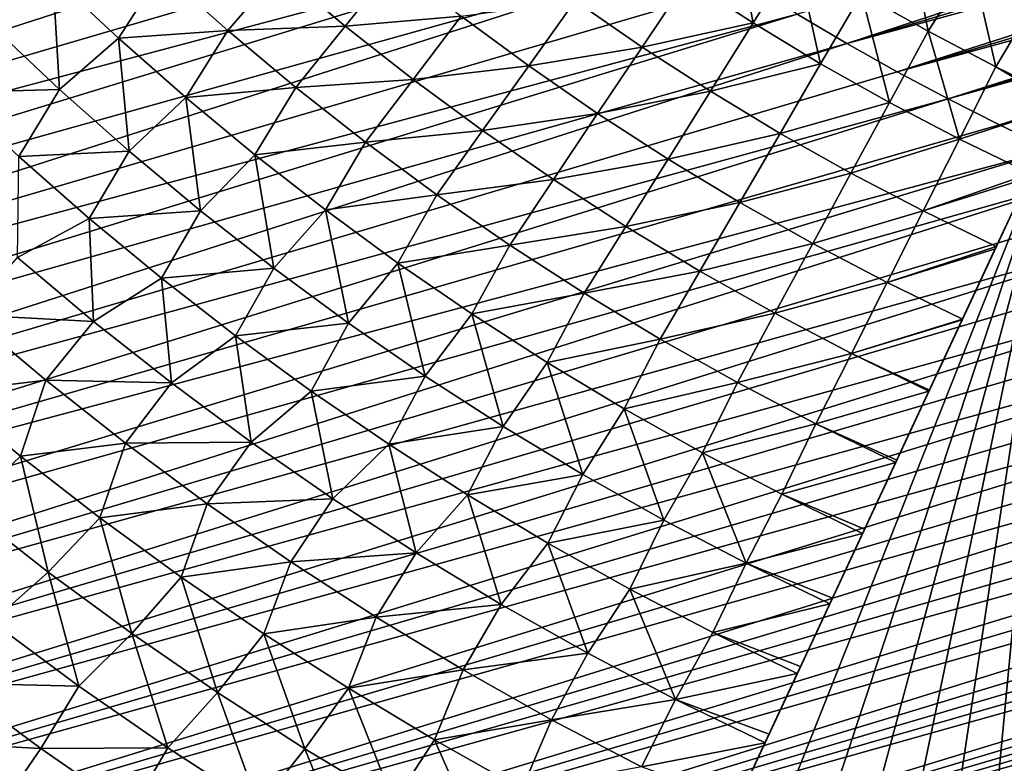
# Model space of a CAD drawing. Header units: millimetres. Extents: x -50 to 50, y -50 to 50.
# Tile 11 of 256: x -25.5 to -13.6, y -35.6 to -26.6. Entities that reach past the tile are written whole.
import ezdxf

# ---------------------------------------------------------------- set-up
doc = ezdxf.new("R2010")
doc.units = ezdxf.units.MM
doc.header["$LTSCALE"] = 65.185185
for name, color, linetype in [('37', 7, 'CONTINUOUS'), ('39', 7, 'CONTINUOUS'), ('46', 7, 'CONTINUOUS'), ('47', 7, 'CONTINUOUS'), ('63', 7, 'CONTINUOUS'), ('68', 7, 'CONTINUOUS')]:
    doc.layers.add(name, color=color, linetype=linetype)

msp = doc.modelspace()

# ---------------------------------------------------------------- linework, layer by layer
at = {"layer": '37', "color": 15, "linetype": 'Continuous', "true_color": 0xaf503c}
for points in [[(-25.902, -25.276, -8.271), (-25.13, -26.044, -8.271), (-25.871, -26.638, -7.746), (-25.902, -25.276, -8.271)], [(-16.628, -26.603, -10.692), (-17.432, -26.083, -10.692), (-16.885, -25.266, -11.135), (-16.628, -26.603, -10.692)], [(-16.105, -25.769, -11.135), (-16.628, -26.603, -10.692), (-16.885, -25.266, -11.135), (-16.105, -25.769, -11.135)], [(-14.502, -26.704, -11.135), (-15.311, -26.249, -11.135), (-14.757, -25.426, -11.563), (-14.502, -26.704, -11.135)], [(-13.971, -25.866, -11.563), (-14.502, -26.704, -11.135), (-14.757, -25.426, -11.563), (-13.971, -25.866, -11.563)], [(-15.807, -27.098, -10.692), (-16.628, -26.603, -10.692), (-16.105, -25.769, -11.135), (-15.807, -27.098, -10.692)], [(-15.311, -26.249, -11.135), (-15.807, -27.098, -10.692), (-16.105, -25.769, -11.135), (-15.311, -26.249, -11.135)], [(-21.579, -26.642, -9.281), (-22.382, -25.97, -9.281), (-20.972, -25.893, -9.765), (-21.579, -26.642, -9.281)], [(-20.171, -26.521, -9.765), (-21.579, -26.642, -9.281), (-20.972, -25.893, -9.765), (-20.171, -26.521, -9.765)], [(-13.679, -27.135, -11.135), (-14.502, -26.704, -11.135), (-13.971, -25.866, -11.563), (-13.679, -27.135, -11.135)], [(-13.173, -26.282, -11.563), (-13.679, -27.135, -11.135), (-13.971, -25.866, -11.563), (-13.173, -26.282, -11.563)], [(-25.13, -26.044, -8.271), (-25.049, -27.412, -7.746), (-25.871, -26.638, -7.746), (-25.13, -26.044, -8.271)], [(-24.334, -26.788, -8.271), (-25.13, -26.044, -8.271), (-23.811, -25.98, -8.783), (-24.334, -26.788, -8.271)], [(-25.13, -26.044, -8.271), (-24.334, -26.788, -8.271), (-25.049, -27.412, -7.746), (-25.13, -26.044, -8.271)], [(-23.007, -26.695, -8.783), (-24.334, -26.788, -8.271), (-23.811, -25.98, -8.783), (-23.007, -26.695, -8.783)], [(-23.007, -26.695, -8.783), (-23.811, -25.98, -8.783), (-22.382, -25.97, -9.281), (-23.007, -26.695, -8.783)], [(-21.579, -26.642, -9.281), (-23.007, -26.695, -8.783), (-22.382, -25.97, -9.281), (-21.579, -26.642, -9.281)], [(-17.975, -26.896, -10.236), (-18.788, -26.334, -10.236), (-17.432, -26.083, -10.692), (-17.975, -26.896, -10.236)], [(-16.628, -26.603, -10.692), (-17.975, -26.896, -10.236), (-17.432, -26.083, -10.692), (-16.628, -26.603, -10.692)], [(-14.972, -27.568, -10.692), (-15.807, -27.098, -10.692), (-15.311, -26.249, -11.135), (-14.972, -27.568, -10.692)], [(-14.502, -26.704, -11.135), (-14.972, -27.568, -10.692), (-15.311, -26.249, -11.135), (-14.502, -26.704, -11.135)], [(-12.845, -27.539, -11.135), (-13.679, -27.135, -11.135), (-13.173, -26.282, -11.563), (-12.845, -27.539, -11.135)], [(-19.352, -27.124, -9.765), (-20.171, -26.521, -9.765), (-18.788, -26.334, -10.236), (-19.352, -27.124, -9.765)], [(-17.975, -26.896, -10.236), (-19.352, -27.124, -9.765), (-18.788, -26.334, -10.236), (-17.975, -26.896, -10.236)], [(-20.755, -27.288, -9.281), (-21.579, -26.642, -9.281), (-20.171, -26.521, -9.765), (-20.755, -27.288, -9.281)], [(-19.352, -27.124, -9.765), (-20.755, -27.288, -9.281), (-20.171, -26.521, -9.765), (-19.352, -27.124, -9.765)], [(-25.049, -27.412, -7.746), (-26.377, -27.448, -7.207), (-25.871, -26.638, -7.746), (-25.049, -27.412, -7.746)], [(-22.181, -27.385, -8.783), (-23.007, -26.695, -8.783), (-21.579, -26.642, -9.281), (-22.181, -27.385, -8.783)], [(-20.755, -27.288, -9.281), (-22.181, -27.385, -8.783), (-21.579, -26.642, -9.281), (-20.755, -27.288, -9.281)], [(-17.146, -27.432, -10.236), (-17.975, -26.896, -10.236), (-16.628, -26.603, -10.692), (-17.146, -27.432, -10.236)], [(-15.807, -27.098, -10.692), (-17.146, -27.432, -10.236), (-16.628, -26.603, -10.692), (-15.807, -27.098, -10.692)], [(-23.517, -27.509, -8.271), (-24.334, -26.788, -8.271), (-23.007, -26.695, -8.783), (-23.517, -27.509, -8.271)], [(-22.181, -27.385, -8.783), (-23.517, -27.509, -8.271), (-23.007, -26.695, -8.783), (-22.181, -27.385, -8.783)], [(-14.123, -28.013, -10.692), (-14.972, -27.568, -10.692), (-14.502, -26.704, -11.135), (-14.123, -28.013, -10.692)], [(-13.679, -27.135, -11.135), (-14.123, -28.013, -10.692), (-14.502, -26.704, -11.135), (-13.679, -27.135, -11.135)], [(-24.334, -26.788, -8.271), (-24.204, -28.16, -7.746), (-25.049, -27.412, -7.746), (-24.334, -26.788, -8.271)], [(-24.334, -26.788, -8.271), (-23.517, -27.509, -8.271), (-24.204, -28.16, -7.746), (-24.334, -26.788, -8.271)], [(-18.515, -27.703, -9.765), (-19.352, -27.124, -9.765), (-17.975, -26.896, -10.236), (-18.515, -27.703, -9.765)], [(-17.146, -27.432, -10.236), (-18.515, -27.703, -9.765), (-17.975, -26.896, -10.236), (-17.146, -27.432, -10.236)], [(-19.912, -27.909, -9.281), (-20.755, -27.288, -9.281), (-19.352, -27.124, -9.765), (-19.912, -27.909, -9.281)], [(-18.515, -27.703, -9.765), (-19.912, -27.909, -9.281), (-19.352, -27.124, -9.765), (-18.515, -27.703, -9.765)], [(-16.3, -27.943, -10.236), (-17.146, -27.432, -10.236), (-15.807, -27.098, -10.692), (-16.3, -27.943, -10.236)], [(-14.972, -27.568, -10.692), (-16.3, -27.943, -10.236), (-15.807, -27.098, -10.692), (-14.972, -27.568, -10.692)], [(-12.879, -27.61, -11.1), (-14.123, -28.013, -10.692), (-13.679, -27.135, -11.135), (-12.879, -27.61, -11.1)], [(-12.845, -27.539, -11.135), (-12.879, -27.61, -11.1), (-13.679, -27.135, -11.135), (-12.845, -27.539, -11.135)], [(-21.334, -28.05, -8.783), (-22.181, -27.385, -8.783), (-20.755, -27.288, -9.281), (-21.334, -28.05, -8.783)], [(-19.912, -27.909, -9.281), (-21.334, -28.05, -8.783), (-20.755, -27.288, -9.281), (-19.912, -27.909, -9.281)], [(-25.544, -28.225, -7.207), (-26.377, -27.448, -7.207), (-25.049, -27.412, -7.746), (-25.544, -28.225, -7.207)], [(-24.204, -28.16, -7.746), (-25.544, -28.225, -7.207), (-25.049, -27.412, -7.746), (-24.204, -28.16, -7.746)], [(-22.678, -28.204, -8.271), (-23.517, -27.509, -8.271), (-22.181, -27.385, -8.783), (-22.678, -28.204, -8.271)], [(-21.334, -28.05, -8.783), (-22.678, -28.204, -8.271), (-22.181, -27.385, -8.783), (-21.334, -28.05, -8.783)], [(-17.66, -28.255, -9.765), (-18.515, -27.703, -9.765), (-17.146, -27.432, -10.236), (-17.66, -28.255, -9.765)], [(-16.3, -27.943, -10.236), (-17.66, -28.255, -9.765), (-17.146, -27.432, -10.236), (-16.3, -27.943, -10.236)], [(-23.517, -27.509, -8.271), (-23.337, -28.883, -7.746), (-24.204, -28.16, -7.746), (-23.517, -27.509, -8.271)], [(-23.517, -27.509, -8.271), (-22.678, -28.204, -8.271), (-23.337, -28.883, -7.746), (-23.517, -27.509, -8.271)], [(-15.439, -28.427, -10.236), (-16.3, -27.943, -10.236), (-14.972, -27.568, -10.692), (-15.439, -28.427, -10.236)], [(-14.123, -28.013, -10.692), (-15.439, -28.427, -10.236), (-14.972, -27.568, -10.692), (-14.123, -28.013, -10.692)], [(-13.261, -28.431, -10.692), (-14.123, -28.013, -10.692), (-12.879, -27.61, -11.1), (-13.261, -28.431, -10.692)], [(-19.05, -28.504, -9.281), (-19.912, -27.909, -9.281), (-18.515, -27.703, -9.765), (-19.05, -28.504, -9.281)], [(-17.66, -28.255, -9.765), (-19.05, -28.504, -9.281), (-18.515, -27.703, -9.765), (-17.66, -28.255, -9.765)], [(-20.467, -28.688, -8.783), (-21.334, -28.05, -8.783), (-19.912, -27.909, -9.281), (-20.467, -28.688, -8.783)], [(-19.05, -28.504, -9.281), (-20.467, -28.688, -8.783), (-19.912, -27.909, -9.281), (-19.05, -28.504, -9.281)], [(-16.789, -28.781, -9.765), (-17.66, -28.255, -9.765), (-16.3, -27.943, -10.236), (-16.789, -28.781, -9.765)], [(-15.439, -28.427, -10.236), (-16.789, -28.781, -9.765), (-16.3, -27.943, -10.236), (-15.439, -28.427, -10.236)], [(-21.819, -28.873, -8.271), (-22.678, -28.204, -8.271), (-21.334, -28.05, -8.783), (-21.819, -28.873, -8.271)], [(-20.467, -28.688, -8.783), (-21.819, -28.873, -8.271), (-21.334, -28.05, -8.783), (-20.467, -28.688, -8.783)], [(-14.563, -28.885, -10.236), (-15.439, -28.427, -10.236), (-14.123, -28.013, -10.692), (-14.563, -28.885, -10.236)], [(-13.261, -28.431, -10.692), (-14.563, -28.885, -10.236), (-14.123, -28.013, -10.692), (-13.261, -28.431, -10.692)], [(-24.688, -28.976, -7.207), (-25.544, -28.225, -7.207), (-24.204, -28.16, -7.746), (-24.688, -28.976, -7.207)], [(-23.337, -28.883, -7.746), (-24.688, -28.976, -7.207), (-24.204, -28.16, -7.746), (-23.337, -28.883, -7.746)], [(-22.678, -28.204, -8.271), (-22.449, -29.579, -7.746), (-23.337, -28.883, -7.746), (-22.678, -28.204, -8.271)], [(-22.678, -28.204, -8.271), (-21.819, -28.873, -8.271), (-22.449, -29.579, -7.746), (-22.678, -28.204, -8.271)], [(-24.688, -28.976, -7.207), (-25.561, -29.448, -6.655), (-25.544, -28.225, -7.207), (-24.688, -28.976, -7.207)], [(-18.171, -29.073, -9.281), (-19.05, -28.504, -9.281), (-17.66, -28.255, -9.765), (-18.171, -29.073, -9.281)], [(-16.789, -28.781, -9.765), (-18.171, -29.073, -9.281), (-17.66, -28.255, -9.765), (-16.789, -28.781, -9.765)], [(-15.902, -29.28, -9.765), (-16.789, -28.781, -9.765), (-15.439, -28.427, -10.236), (-15.902, -29.28, -9.765)], [(-14.563, -28.885, -10.236), (-15.902, -29.28, -9.765), (-15.439, -28.427, -10.236), (-14.563, -28.885, -10.236)], [(-13.285, -28.481, -10.667), (-14.563, -28.885, -10.236), (-13.261, -28.431, -10.692), (-13.285, -28.481, -10.667)], [(-19.582, -29.3, -8.783), (-20.467, -28.688, -8.783), (-19.05, -28.504, -9.281), (-19.582, -29.3, -8.783)], [(-18.171, -29.073, -9.281), (-19.582, -29.3, -8.783), (-19.05, -28.504, -9.281), (-18.171, -29.073, -9.281)], [(-13.674, -29.317, -10.236), (-14.563, -28.885, -10.236), (-13.285, -28.481, -10.667), (-13.674, -29.317, -10.236)], [(-20.94, -29.517, -8.271), (-21.819, -28.873, -8.271), (-20.467, -28.688, -8.783), (-20.94, -29.517, -8.271)], [(-19.582, -29.3, -8.783), (-20.94, -29.517, -8.271), (-20.467, -28.688, -8.783), (-19.582, -29.3, -8.783)], [(-17.274, -29.614, -9.281), (-18.171, -29.073, -9.281), (-16.789, -28.781, -9.765), (-17.274, -29.614, -9.281)], [(-15.902, -29.28, -9.765), (-17.274, -29.614, -9.281), (-16.789, -28.781, -9.765), (-15.902, -29.28, -9.765)], [(-23.811, -29.702, -7.207), (-24.688, -28.976, -7.207), (-23.337, -28.883, -7.746), (-23.811, -29.702, -7.207)], [(-22.449, -29.579, -7.746), (-23.811, -29.702, -7.207), (-23.337, -28.883, -7.746), (-22.449, -29.579, -7.746)], [(-21.819, -28.873, -8.271), (-21.539, -30.247, -7.746), (-22.449, -29.579, -7.746), (-21.819, -28.873, -8.271)], [(-21.819, -28.873, -8.271), (-20.94, -29.517, -8.271), (-21.539, -30.247, -7.746), (-21.819, -28.873, -8.271)], [(-15, -29.752, -9.765), (-15.902, -29.28, -9.765), (-14.563, -28.885, -10.236), (-15, -29.752, -9.765)], [(-13.674, -29.317, -10.236), (-15, -29.752, -9.765), (-14.563, -28.885, -10.236), (-13.674, -29.317, -10.236)], [(-24.638, -30.225, -6.655), (-25.561, -29.448, -6.655), (-24.688, -28.976, -7.207), (-24.638, -30.225, -6.655)], [(-23.811, -29.702, -7.207), (-24.638, -30.225, -6.655), (-24.688, -28.976, -7.207), (-23.811, -29.702, -7.207)], [(-18.678, -29.884, -8.783), (-19.582, -29.3, -8.783), (-18.171, -29.073, -9.281), (-18.678, -29.884, -8.783)], [(-17.274, -29.614, -9.281), (-18.678, -29.884, -8.783), (-18.171, -29.073, -9.281), (-17.274, -29.614, -9.281)], [(-16.362, -30.127, -9.281), (-17.274, -29.614, -9.281), (-15.902, -29.28, -9.765), (-16.362, -30.127, -9.281)], [(-15, -29.752, -9.765), (-16.362, -30.127, -9.281), (-15.902, -29.28, -9.765), (-15, -29.752, -9.765)], [(-20.043, -30.134, -8.271), (-20.94, -29.517, -8.271), (-19.582, -29.3, -8.783), (-20.043, -30.134, -8.271)], [(-18.678, -29.884, -8.783), (-20.043, -30.134, -8.271), (-19.582, -29.3, -8.783), (-18.678, -29.884, -8.783)], [(-13.688, -29.346, -10.22), (-15, -29.752, -9.765), (-13.674, -29.317, -10.236), (-13.688, -29.346, -10.22)], [(-14.085, -30.196, -9.765), (-15, -29.752, -9.765), (-13.688, -29.346, -10.22), (-14.085, -30.196, -9.765)], [(-24.638, -30.225, -6.655), (-26.161, -30.144, -6.09), (-25.561, -29.448, -6.655), (-24.638, -30.225, -6.655)], [(-20.94, -29.517, -8.271), (-20.61, -30.888, -7.746), (-21.539, -30.247, -7.746), (-20.94, -29.517, -8.271)], [(-20.94, -29.517, -8.271), (-20.043, -30.134, -8.271), (-20.61, -30.888, -7.746), (-20.94, -29.517, -8.271)], [(-22.911, -30.4, -7.207), (-23.811, -29.702, -7.207), (-22.449, -29.579, -7.746), (-22.911, -30.4, -7.207)], [(-21.539, -30.247, -7.746), (-22.911, -30.4, -7.207), (-22.449, -29.579, -7.746), (-21.539, -30.247, -7.746)], [(-17.756, -30.44, -8.783), (-18.678, -29.884, -8.783), (-17.274, -29.614, -9.281), (-17.756, -30.44, -8.783)], [(-16.362, -30.127, -9.281), (-17.756, -30.44, -8.783), (-17.274, -29.614, -9.281), (-16.362, -30.127, -9.281)], [(-23.691, -30.972, -6.655), (-24.638, -30.225, -6.655), (-23.811, -29.702, -7.207), (-23.691, -30.972, -6.655)], [(-22.911, -30.4, -7.207), (-23.691, -30.972, -6.655), (-23.811, -29.702, -7.207), (-22.911, -30.4, -7.207)], [(-15.434, -30.613, -9.281), (-16.362, -30.127, -9.281), (-15, -29.752, -9.765), (-15.434, -30.613, -9.281)], [(-14.085, -30.196, -9.765), (-15.434, -30.613, -9.281), (-15, -29.752, -9.765), (-14.085, -30.196, -9.765)], [(-19.126, -30.723, -8.271), (-20.043, -30.134, -8.271), (-18.678, -29.884, -8.783), (-19.126, -30.723, -8.271)], [(-17.756, -30.44, -8.783), (-19.126, -30.723, -8.271), (-18.678, -29.884, -8.783), (-17.756, -30.44, -8.783)], [(-16.818, -30.968, -8.783), (-17.756, -30.44, -8.783), (-16.362, -30.127, -9.281), (-16.818, -30.968, -8.783)], [(-15.434, -30.613, -9.281), (-16.818, -30.968, -8.783), (-16.362, -30.127, -9.281), (-15.434, -30.613, -9.281)], [(-25.216, -30.938, -6.09), (-26.462, -31.086, -5.511), (-26.161, -30.144, -6.09), (-25.216, -30.938, -6.09)], [(-25.216, -30.938, -6.09), (-26.161, -30.144, -6.09), (-24.638, -30.225, -6.655), (-25.216, -30.938, -6.09)], [(-23.691, -30.972, -6.655), (-25.216, -30.938, -6.09), (-24.638, -30.225, -6.655), (-23.691, -30.972, -6.655)], [(-21.992, -31.072, -7.207), (-22.911, -30.4, -7.207), (-21.539, -30.247, -7.746), (-21.992, -31.072, -7.207)], [(-20.61, -30.888, -7.746), (-21.992, -31.072, -7.207), (-21.539, -30.247, -7.746), (-20.61, -30.888, -7.746)], [(-20.043, -30.134, -8.271), (-19.662, -31.5, -7.746), (-20.61, -30.888, -7.746), (-20.043, -30.134, -8.271)], [(-20.043, -30.134, -8.271), (-19.126, -30.723, -8.271), (-19.662, -31.5, -7.746), (-20.043, -30.134, -8.271)], [(-14.089, -30.206, -9.76), (-15.434, -30.613, -9.281), (-14.085, -30.196, -9.765), (-14.089, -30.206, -9.76)], [(-14.487, -31.059, -9.287), (-15.434, -30.613, -9.281), (-14.089, -30.206, -9.76), (-14.487, -31.059, -9.287)], [(-22.722, -31.69, -6.655), (-23.691, -30.972, -6.655), (-22.911, -30.4, -7.207), (-22.722, -31.69, -6.655)], [(-21.992, -31.072, -7.207), (-22.722, -31.69, -6.655), (-22.911, -30.4, -7.207), (-21.992, -31.072, -7.207)], [(-18.193, -31.285, -8.271), (-19.126, -30.723, -8.271), (-17.756, -30.44, -8.783), (-18.193, -31.285, -8.271)], [(-16.818, -30.968, -8.783), (-18.193, -31.285, -8.271), (-17.756, -30.44, -8.783), (-16.818, -30.968, -8.783)], [(-19.126, -30.723, -8.271), (-18.695, -32.083, -7.746), (-19.662, -31.5, -7.746), (-19.126, -30.723, -8.271)], [(-19.126, -30.723, -8.271), (-18.193, -31.285, -8.271), (-18.695, -32.083, -7.746), (-19.126, -30.723, -8.271)], [(-15.865, -31.467, -8.783), (-16.818, -30.968, -8.783), (-15.434, -30.613, -9.281), (-15.865, -31.467, -8.783)], [(-14.492, -31.07, -9.281), (-15.865, -31.467, -8.783), (-15.434, -30.613, -9.281), (-14.492, -31.07, -9.281)], [(-14.492, -31.07, -9.281), (-15.434, -30.613, -9.281), (-14.487, -31.059, -9.287), (-14.492, -31.07, -9.281)], [(-25.522, -31.862, -5.511), (-26.462, -31.086, -5.511), (-25.216, -30.938, -6.09), (-25.522, -31.862, -5.511)], [(-24.247, -31.703, -6.09), (-25.522, -31.862, -5.511), (-25.216, -30.938, -6.09), (-24.247, -31.703, -6.09)], [(-24.247, -31.703, -6.09), (-25.216, -30.938, -6.09), (-23.691, -30.972, -6.655), (-24.247, -31.703, -6.09)], [(-21.052, -31.716, -7.207), (-21.992, -31.072, -7.207), (-20.61, -30.888, -7.746), (-21.052, -31.716, -7.207)], [(-19.662, -31.5, -7.746), (-21.052, -31.716, -7.207), (-20.61, -30.888, -7.746), (-19.662, -31.5, -7.746)], [(-25.522, -31.862, -5.511), (-26.182, -32.489, -4.92), (-26.462, -31.086, -5.511), (-25.522, -31.862, -5.511)], [(-22.722, -31.69, -6.655), (-24.247, -31.703, -6.09), (-23.691, -30.972, -6.655), (-22.722, -31.69, -6.655)], [(-21.731, -32.378, -6.655), (-22.722, -31.69, -6.655), (-21.992, -31.072, -7.207), (-21.731, -32.378, -6.655)], [(-21.052, -31.716, -7.207), (-21.731, -32.378, -6.655), (-21.992, -31.072, -7.207), (-21.052, -31.716, -7.207)], [(-17.243, -31.818, -8.271), (-18.193, -31.285, -8.271), (-16.818, -30.968, -8.783), (-17.243, -31.818, -8.271)], [(-15.865, -31.467, -8.783), (-17.243, -31.818, -8.271), (-16.818, -30.968, -8.783), (-15.865, -31.467, -8.783)], [(-14.882, -31.907, -8.8), (-15.865, -31.467, -8.783), (-14.492, -31.07, -9.281), (-14.882, -31.907, -8.8)], [(-18.193, -31.285, -8.271), (-17.711, -32.636, -7.746), (-18.695, -32.083, -7.746), (-18.193, -31.285, -8.271)], [(-18.193, -31.285, -8.271), (-17.243, -31.818, -8.271), (-17.711, -32.636, -7.746), (-18.193, -31.285, -8.271)], [(-20.094, -32.331, -7.207), (-21.052, -31.716, -7.207), (-19.662, -31.5, -7.746), (-20.094, -32.331, -7.207)], [(-18.695, -32.083, -7.746), (-20.094, -32.331, -7.207), (-19.662, -31.5, -7.746), (-18.695, -32.083, -7.746)], [(-16.278, -32.323, -8.271), (-17.243, -31.818, -8.271), (-15.865, -31.467, -8.783), (-16.278, -32.323, -8.271)], [(-14.896, -31.937, -8.783), (-16.278, -32.323, -8.271), (-15.865, -31.467, -8.783), (-14.896, -31.937, -8.783)], [(-14.896, -31.937, -8.783), (-15.865, -31.467, -8.783), (-14.882, -31.907, -8.8), (-14.896, -31.937, -8.783)], [(-24.559, -32.61, -5.511), (-25.522, -31.862, -5.511), (-24.247, -31.703, -6.09), (-24.559, -32.61, -5.511)], [(-23.255, -32.438, -6.09), (-24.559, -32.61, -5.511), (-24.247, -31.703, -6.09), (-23.255, -32.438, -6.09)], [(-23.255, -32.438, -6.09), (-24.247, -31.703, -6.09), (-22.722, -31.69, -6.655), (-23.255, -32.438, -6.09)], [(-21.731, -32.378, -6.655), (-23.255, -32.438, -6.09), (-22.722, -31.69, -6.655), (-21.731, -32.378, -6.655)], [(-20.719, -33.034, -6.655), (-21.731, -32.378, -6.655), (-21.052, -31.716, -7.207), (-20.719, -33.034, -6.655)], [(-20.094, -32.331, -7.207), (-20.719, -33.034, -6.655), (-21.052, -31.716, -7.207), (-20.094, -32.331, -7.207)], [(-25.188, -33.266, -4.92), (-26.182, -32.489, -4.92), (-25.522, -31.862, -5.511), (-25.188, -33.266, -4.92)], [(-24.559, -32.61, -5.511), (-25.188, -33.266, -4.92), (-25.522, -31.862, -5.511), (-24.559, -32.61, -5.511)], [(-17.243, -31.818, -8.271), (-16.711, -33.159, -7.746), (-17.711, -32.636, -7.746), (-17.243, -31.818, -8.271)], [(-17.243, -31.818, -8.271), (-16.278, -32.323, -8.271), (-16.711, -33.159, -7.746), (-17.243, -31.818, -8.271)], [(-15.275, -32.748, -8.301), (-16.278, -32.323, -8.271), (-14.896, -31.937, -8.783), (-15.275, -32.748, -8.301)], [(-19.118, -32.918, -7.207), (-20.094, -32.331, -7.207), (-18.695, -32.083, -7.746), (-19.118, -32.918, -7.207)], [(-17.711, -32.636, -7.746), (-19.118, -32.918, -7.207), (-18.695, -32.083, -7.746), (-17.711, -32.636, -7.746)], [(-22.241, -33.141, -6.09), (-23.255, -32.438, -6.09), (-21.731, -32.378, -6.655), (-22.241, -33.141, -6.09)], [(-20.719, -33.034, -6.655), (-22.241, -33.141, -6.09), (-21.731, -32.378, -6.655), (-20.719, -33.034, -6.655)], [(-19.687, -33.659, -6.655), (-20.719, -33.034, -6.655), (-20.094, -32.331, -7.207), (-19.687, -33.659, -6.655)], [(-19.118, -32.918, -7.207), (-19.687, -33.659, -6.655), (-20.094, -32.331, -7.207), (-19.118, -32.918, -7.207)], [(-16.278, -32.323, -8.271), (-15.298, -32.798, -8.271), (-16.711, -33.159, -7.746), (-16.278, -32.323, -8.271)], [(-15.298, -32.798, -8.271), (-16.278, -32.323, -8.271), (-15.275, -32.748, -8.301), (-15.298, -32.798, -8.271)], [(-25.188, -33.266, -4.92), (-25.87, -33.869, -4.316), (-26.182, -32.489, -4.92), (-25.188, -33.266, -4.92)], [(-23.574, -33.328, -5.511), (-24.559, -32.61, -5.511), (-23.255, -32.438, -6.09), (-23.574, -33.328, -5.511)], [(-22.241, -33.141, -6.09), (-23.574, -33.328, -5.511), (-23.255, -32.438, -6.09), (-22.241, -33.141, -6.09)], [(-24.17, -34.012, -4.92), (-25.188, -33.266, -4.92), (-24.559, -32.61, -5.511), (-24.17, -34.012, -4.92)], [(-23.574, -33.328, -5.511), (-24.17, -34.012, -4.92), (-24.559, -32.61, -5.511), (-23.574, -33.328, -5.511)], [(-18.125, -33.475, -7.207), (-19.118, -32.918, -7.207), (-17.711, -32.636, -7.746), (-18.125, -33.475, -7.207)], [(-16.711, -33.159, -7.746), (-18.125, -33.475, -7.207), (-17.711, -32.636, -7.746), (-16.711, -33.159, -7.746)], [(-16.711, -33.159, -7.746), (-15.298, -32.798, -8.271), (-15.664, -33.583, -7.789), (-16.711, -33.159, -7.746)], [(-18.636, -34.252, -6.655), (-19.687, -33.659, -6.655), (-19.118, -32.918, -7.207), (-18.636, -34.252, -6.655)], [(-18.125, -33.475, -7.207), (-18.636, -34.252, -6.655), (-19.118, -32.918, -7.207), (-18.125, -33.475, -7.207)], [(-21.205, -33.813, -6.09), (-22.241, -33.141, -6.09), (-20.719, -33.034, -6.655), (-21.205, -33.813, -6.09)], [(-19.687, -33.659, -6.655), (-21.205, -33.813, -6.09), (-20.719, -33.034, -6.655), (-19.687, -33.659, -6.655)], [(-22.568, -34.018, -5.511), (-23.574, -33.328, -5.511), (-22.241, -33.141, -6.09), (-22.568, -34.018, -5.511)], [(-21.205, -33.813, -6.09), (-22.568, -34.018, -5.511), (-22.241, -33.141, -6.09), (-21.205, -33.813, -6.09)], [(-17.115, -34.002, -7.207), (-18.125, -33.475, -7.207), (-16.711, -33.159, -7.746), (-17.115, -34.002, -7.207)], [(-15.696, -33.652, -7.746), (-17.115, -34.002, -7.207), (-16.711, -33.159, -7.746), (-15.696, -33.652, -7.746)], [(-15.696, -33.652, -7.746), (-16.711, -33.159, -7.746), (-15.664, -33.583, -7.789), (-15.696, -33.652, -7.746)], [(-24.813, -34.651, -4.316), (-25.87, -33.869, -4.316), (-25.188, -33.266, -4.92), (-24.813, -34.651, -4.316)], [(-24.17, -34.012, -4.92), (-24.813, -34.651, -4.316), (-25.188, -33.266, -4.92), (-24.17, -34.012, -4.92)], [(-23.131, -34.727, -4.92), (-24.17, -34.012, -4.92), (-23.574, -33.328, -5.511), (-23.131, -34.727, -4.92)], [(-22.568, -34.018, -5.511), (-23.131, -34.727, -4.92), (-23.574, -33.328, -5.511), (-22.568, -34.018, -5.511)], [(-17.568, -34.812, -6.655), (-18.636, -34.252, -6.655), (-18.125, -33.475, -7.207), (-17.568, -34.812, -6.655)], [(-17.115, -34.002, -7.207), (-17.568, -34.812, -6.655), (-18.125, -33.475, -7.207), (-17.115, -34.002, -7.207)], [(-20.15, -34.453, -6.09), (-21.205, -33.813, -6.09), (-19.687, -33.659, -6.655), (-20.15, -34.453, -6.09)], [(-18.636, -34.252, -6.655), (-20.15, -34.453, -6.09), (-19.687, -33.659, -6.655), (-18.636, -34.252, -6.655)], [(-16.05, -34.411, -7.263), (-17.115, -34.002, -7.207), (-15.696, -33.652, -7.746), (-16.05, -34.411, -7.263)], [(-21.542, -34.676, -5.511), (-22.568, -34.018, -5.511), (-21.205, -33.813, -6.09), (-21.542, -34.676, -5.511)], [(-20.15, -34.453, -6.09), (-21.542, -34.676, -5.511), (-21.205, -33.813, -6.09), (-20.15, -34.453, -6.09)], [(-24.813, -34.651, -4.316), (-26.349, -34.617, -3.699), (-25.87, -33.869, -4.316), (-24.813, -34.651, -4.316)], [(-23.733, -35.399, -4.316), (-24.813, -34.651, -4.316), (-24.17, -34.012, -4.92), (-23.733, -35.399, -4.316)], [(-23.131, -34.727, -4.92), (-23.733, -35.399, -4.316), (-24.17, -34.012, -4.92), (-23.131, -34.727, -4.92)], [(-22.07, -35.41, -4.92), (-23.131, -34.727, -4.92), (-22.568, -34.018, -5.511), (-22.07, -35.41, -4.92)], [(-21.542, -34.676, -5.511), (-22.07, -35.41, -4.92), (-22.568, -34.018, -5.511), (-21.542, -34.676, -5.511)], [(-16.091, -34.499, -7.207), (-17.568, -34.812, -6.655), (-17.115, -34.002, -7.207), (-16.091, -34.499, -7.207)], [(-16.091, -34.499, -7.207), (-17.115, -34.002, -7.207), (-16.05, -34.411, -7.263), (-16.091, -34.499, -7.207)], [(-19.074, -35.059, -6.09), (-20.15, -34.453, -6.09), (-18.636, -34.252, -6.655), (-19.074, -35.059, -6.09)], [(-17.568, -34.812, -6.655), (-19.074, -35.059, -6.09), (-18.636, -34.252, -6.655), (-17.568, -34.812, -6.655)], [(-20.497, -35.304, -5.511), (-21.542, -34.676, -5.511), (-20.15, -34.453, -6.09), (-20.497, -35.304, -5.511)], [(-19.074, -35.059, -6.09), (-20.497, -35.304, -5.511), (-20.15, -34.453, -6.09), (-19.074, -35.059, -6.09)], [(-16.433, -35.233, -6.725), (-17.568, -34.812, -6.655), (-16.091, -34.499, -7.207), (-16.433, -35.233, -6.725)], [(-25.277, -35.407, -3.699), (-26.866, -35.324, -3.069), (-26.349, -34.617, -3.699), (-25.277, -35.407, -3.699)], [(-25.277, -35.407, -3.699), (-26.349, -34.617, -3.699), (-24.813, -34.651, -4.316), (-25.277, -35.407, -3.699)], [(-23.733, -35.399, -4.316), (-25.277, -35.407, -3.699), (-24.813, -34.651, -4.316), (-23.733, -35.399, -4.316)], [(-22.63, -36.114, -4.316), (-23.733, -35.399, -4.316), (-23.131, -34.727, -4.92), (-22.63, -36.114, -4.316)], [(-22.07, -35.41, -4.92), (-22.63, -36.114, -4.316), (-23.131, -34.727, -4.92), (-22.07, -35.41, -4.92)], [(-20.99, -36.061, -4.92), (-22.07, -35.41, -4.92), (-21.542, -34.676, -5.511), (-20.99, -36.061, -4.92)], [(-20.497, -35.304, -5.511), (-20.99, -36.061, -4.92), (-21.542, -34.676, -5.511), (-20.497, -35.304, -5.511)], [(-17.981, -35.632, -6.09), (-19.074, -35.059, -6.09), (-17.568, -34.812, -6.655), (-17.981, -35.632, -6.09)], [(-16.482, -35.338, -6.655), (-17.981, -35.632, -6.09), (-17.568, -34.812, -6.655), (-16.482, -35.338, -6.655)], [(-16.482, -35.338, -6.655), (-17.568, -34.812, -6.655), (-16.433, -35.233, -6.725), (-16.482, -35.338, -6.655)], [(-19.434, -35.9, -5.511), (-20.497, -35.304, -5.511), (-19.074, -35.059, -6.09), (-19.434, -35.9, -5.511)], [(-17.981, -35.632, -6.09), (-19.434, -35.9, -5.511), (-19.074, -35.059, -6.09), (-17.981, -35.632, -6.09)], [(-25.774, -36.128, -3.069), (-26.866, -35.324, -3.069), (-25.277, -35.407, -3.699), (-25.774, -36.128, -3.069)], [(-19.89, -36.679, -4.92), (-20.99, -36.061, -4.92), (-20.497, -35.304, -5.511), (-19.89, -36.679, -4.92)], [(-19.434, -35.9, -5.511), (-19.89, -36.679, -4.92), (-20.497, -35.304, -5.511), (-19.434, -35.9, -5.511)], [(-16.813, -36.047, -6.175), (-17.981, -35.632, -6.09), (-16.482, -35.338, -6.655), (-16.813, -36.047, -6.175)], [(-24.182, -36.163, -3.699), (-25.774, -36.128, -3.069), (-25.277, -35.407, -3.699), (-24.182, -36.163, -3.699)], [(-24.182, -36.163, -3.699), (-25.277, -35.407, -3.699), (-23.733, -35.399, -4.316), (-24.182, -36.163, -3.699)], [(-22.63, -36.114, -4.316), (-24.182, -36.163, -3.699), (-23.733, -35.399, -4.316), (-22.63, -36.114, -4.316)], [(-21.506, -36.795, -4.316), (-22.63, -36.114, -4.316), (-22.07, -35.41, -4.92), (-21.506, -36.795, -4.316)], [(-20.99, -36.061, -4.92), (-21.506, -36.795, -4.316), (-22.07, -35.41, -4.92), (-20.99, -36.061, -4.92)]]:
    msp.add_3dface(points, dxfattribs=at)
at = {"layer": '39', "color": 15, "linetype": 'Continuous', "true_color": 0xaf503c}
for points in [[(-28.606, -40.641, 4.5), (45.793, -19.308, 4.5), (8.878, -29.698, 4.5), (-28.606, -40.641, 4.5)], [(-27.876, -41.145, 4.5), (45.793, -19.308, 4.5), (-28.606, -40.641, 4.5), (-27.876, -41.145, 4.5)], [(45.441, -20.122, 4.5), (45.793, -19.308, 4.5), (-27.876, -41.145, 4.5), (45.441, -20.122, 4.5)], [(-27.137, -41.636, 4.5), (45.441, -20.122, 4.5), (-27.876, -41.145, 4.5), (-27.137, -41.636, 4.5)], [(45.074, -20.93, 4.5), (45.441, -20.122, 4.5), (-27.137, -41.636, 4.5), (45.074, -20.93, 4.5)], [(-42.451, -25.848, 4.5), (-41.983, -26.601, 4.5), (-23.077, -20.7, 4.5), (-42.451, -25.848, 4.5)], [(-23.077, -20.7, 4.5), (-41.983, -26.601, 4.5), (-22.603, -21.216, 4.5), (-23.077, -20.7, 4.5)], [(-26.39, -42.114, 4.5), (45.074, -20.93, 4.5), (-27.137, -41.636, 4.5), (-26.39, -42.114, 4.5)], [(44.693, -21.731, 4.5), (45.074, -20.93, 4.5), (-26.39, -42.114, 4.5), (44.693, -21.731, 4.5)], [(-41.983, -26.601, 4.5), (-41.501, -27.346, 4.5), (-22.603, -21.216, 4.5), (-41.983, -26.601, 4.5)], [(-22.603, -21.216, 4.5), (-41.501, -27.346, 4.5), (-22.117, -21.721, 4.5), (-22.603, -21.216, 4.5)], [(-22.117, -21.721, 4.5), (-41.501, -27.346, 4.5), (-21.621, -22.216, 4.5), (-22.117, -21.721, 4.5)], [(-25.634, -42.578, 4.5), (44.693, -21.731, 4.5), (-26.39, -42.114, 4.5), (-25.634, -42.578, 4.5)], [(44.298, -22.526, 4.5), (44.693, -21.731, 4.5), (-25.634, -42.578, 4.5), (44.298, -22.526, 4.5)], [(-41.501, -27.346, 4.5), (-41.006, -28.083, 4.5), (-21.621, -22.216, 4.5), (-41.501, -27.346, 4.5)], [(-21.621, -22.216, 4.5), (-41.006, -28.083, 4.5), (-21.113, -22.699, 4.5), (-21.621, -22.216, 4.5)], [(-24.87, -43.029, 4.5), (44.298, -22.526, 4.5), (-25.634, -42.578, 4.5), (-24.87, -43.029, 4.5)], [(43.889, -23.313, 4.5), (44.298, -22.526, 4.5), (-24.87, -43.029, 4.5), (43.889, -23.313, 4.5)], [(-41.006, -28.083, 4.5), (-40.498, -28.81, 4.5), (-21.113, -22.699, 4.5), (-41.006, -28.083, 4.5)], [(-21.113, -22.699, 4.5), (-40.498, -28.81, 4.5), (-20.595, -23.17, 4.5), (-21.113, -22.699, 4.5)], [(-40.498, -28.81, 4.5), (-39.978, -29.528, 4.5), (-20.595, -23.17, 4.5), (-40.498, -28.81, 4.5)], [(-20.595, -23.17, 4.5), (-39.978, -29.528, 4.5), (-20.066, -23.629, 4.5), (-20.595, -23.17, 4.5)], [(-24.098, -43.466, 4.5), (43.889, -23.313, 4.5), (-24.87, -43.029, 4.5), (-24.098, -43.466, 4.5)], [(43.466, -24.092, 4.5), (43.889, -23.313, 4.5), (-24.098, -43.466, 4.5), (43.466, -24.092, 4.5)], [(-20.066, -23.629, 4.5), (-39.978, -29.528, 4.5), (-19.527, -24.077, 4.5), (-20.066, -23.629, 4.5)], [(-39.978, -29.528, 4.5), (-39.444, -30.237, 4.5), (-19.527, -24.077, 4.5), (-39.978, -29.528, 4.5)], [(-19.527, -24.077, 4.5), (-39.444, -30.237, 4.5), (-18.977, -24.512, 4.5), (-19.527, -24.077, 4.5)], [(-23.318, -43.889, 4.5), (43.466, -24.092, 4.5), (-24.098, -43.466, 4.5), (-23.318, -43.889, 4.5)], [(43.029, -24.865, 4.5), (43.466, -24.092, 4.5), (-23.318, -43.889, 4.5), (43.029, -24.865, 4.5)], [(-39.444, -30.237, 4.5), (-38.898, -30.936, 4.5), (-18.977, -24.512, 4.5), (-39.444, -30.237, 4.5)], [(-18.977, -24.512, 4.5), (-38.898, -30.936, 4.5), (-18.419, -24.934, 4.5), (-18.977, -24.512, 4.5)], [(-22.531, -44.298, 4.5), (43.029, -24.865, 4.5), (-23.318, -43.889, 4.5), (-22.531, -44.298, 4.5)], [(42.578, -25.629, 4.5), (43.029, -24.865, 4.5), (-22.531, -44.298, 4.5), (42.578, -25.629, 4.5)], [(-18.419, -24.934, 4.5), (-38.898, -30.936, 4.5), (-17.85, -25.344, 4.5), (-18.419, -24.934, 4.5)], [(-38.898, -30.936, 4.5), (-38.34, -31.626, 4.5), (-17.85, -25.344, 4.5), (-38.898, -30.936, 4.5)], [(-17.85, -25.344, 4.5), (-38.34, -31.626, 4.5), (-17.273, -25.741, 4.5), (-17.85, -25.344, 4.5)], [(-21.736, -44.693, 4.5), (42.578, -25.629, 4.5), (-22.531, -44.298, 4.5), (-21.736, -44.693, 4.5)], [(42.114, -26.385, 4.5), (42.578, -25.629, 4.5), (-21.736, -44.693, 4.5), (42.114, -26.385, 4.5)], [(-38.34, -31.626, 4.5), (-37.769, -32.305, 4.5), (-17.273, -25.741, 4.5), (-38.34, -31.626, 4.5)], [(-17.273, -25.741, 4.5), (-37.769, -32.305, 4.5), (-16.687, -26.125, 4.5), (-17.273, -25.741, 4.5)], [(-16.687, -26.125, 4.5), (-37.769, -32.305, 4.5), (-16.092, -26.495, 4.5), (-16.687, -26.125, 4.5)], [(-20.935, -45.074, 4.5), (42.114, -26.385, 4.5), (-21.736, -44.693, 4.5), (-20.935, -45.074, 4.5)], [(41.636, -27.132, 4.5), (42.114, -26.385, 4.5), (-20.935, -45.074, 4.5), (41.636, -27.132, 4.5)], [(-37.769, -32.305, 4.5), (-37.186, -32.974, 4.5), (-16.092, -26.495, 4.5), (-37.769, -32.305, 4.5)], [(-16.092, -26.495, 4.5), (-37.186, -32.974, 4.5), (-15.489, -26.852, 4.5), (-16.092, -26.495, 4.5)], [(-37.186, -32.974, 4.5), (-36.592, -33.632, 4.5), (-15.489, -26.852, 4.5), (-37.186, -32.974, 4.5)], [(-15.489, -26.852, 4.5), (-36.592, -33.632, 4.5), (-14.878, -27.195, 4.5), (-15.489, -26.852, 4.5)], [(-20.127, -45.441, 4.5), (41.636, -27.132, 4.5), (-20.935, -45.074, 4.5), (-20.127, -45.441, 4.5)], [(41.145, -27.871, 4.5), (41.636, -27.132, 4.5), (-20.127, -45.441, 4.5), (41.145, -27.871, 4.5)], [(-14.878, -27.195, 4.5), (-36.592, -33.632, 4.5), (-14.26, -27.524, 4.5), (-14.878, -27.195, 4.5)], [(-36.592, -33.632, 4.5), (-35.986, -34.28, 4.5), (-14.26, -27.524, 4.5), (-36.592, -33.632, 4.5)], [(-14.26, -27.524, 4.5), (-35.986, -34.28, 4.5), (-13.634, -27.84, 4.5), (-14.26, -27.524, 4.5)], [(-13.634, -27.84, 4.5), (-35.986, -34.28, 4.5), (-13.001, -28.141, 4.5), (-13.634, -27.84, 4.5)], [(-19.313, -45.793, 4.5), (41.145, -27.871, 4.5), (-20.127, -45.441, 4.5), (-19.313, -45.793, 4.5)], [(40.641, -28.601, 4.5), (41.145, -27.871, 4.5), (-19.313, -45.793, 4.5), (40.641, -28.601, 4.5)], [(-35.986, -34.28, 4.5), (-35.368, -34.917, 4.5), (-13.001, -28.141, 4.5), (-35.986, -34.28, 4.5)], [(-13.001, -28.141, 4.5), (-35.368, -34.917, 4.5), (-12.362, -28.427, 4.5), (-13.001, -28.141, 4.5)], [(-35.368, -34.917, 4.5), (-34.739, -35.543, 4.5), (-12.362, -28.427, 4.5), (-35.368, -34.917, 4.5)], [(-12.362, -28.427, 4.5), (-34.739, -35.543, 4.5), (-11.716, -28.699, 4.5), (-12.362, -28.427, 4.5)], [(-18.492, -46.13, 4.5), (40.641, -28.601, 4.5), (-19.313, -45.793, 4.5), (-18.492, -46.13, 4.5)], [(40.124, -29.322, 4.5), (40.641, -28.601, 4.5), (-18.492, -46.13, 4.5), (40.124, -29.322, 4.5)], [(-11.716, -28.699, 4.5), (-34.739, -35.543, 4.5), (-11.065, -28.957, 4.5), (-11.716, -28.699, 4.5)], [(-34.739, -35.543, 4.5), (-34.099, -36.157, 4.5), (-11.065, -28.957, 4.5), (-34.739, -35.543, 4.5)], [(-11.065, -28.957, 4.5), (-34.099, -36.157, 4.5), (-10.407, -29.199, 4.5), (-11.065, -28.957, 4.5)], [(-10.407, -29.199, 4.5), (-34.099, -36.157, 4.5), (-9.745, -29.427, 4.5), (-10.407, -29.199, 4.5)], [(-17.666, -46.453, 4.5), (40.124, -29.322, 4.5), (-18.492, -46.13, 4.5), (-17.666, -46.453, 4.5)], [(39.595, -30.033, 4.5), (40.124, -29.322, 4.5), (-17.666, -46.453, 4.5), (39.595, -30.033, 4.5)], [(-34.099, -36.157, 4.5), (-33.448, -36.76, 4.5), (-9.745, -29.427, 4.5), (-34.099, -36.157, 4.5)], [(-9.745, -29.427, 4.5), (-33.448, -36.76, 4.5), (-9.077, -29.639, 4.5), (-9.745, -29.427, 4.5)], [(-9.077, -29.639, 4.5), (-33.448, -36.76, 4.5), (-8.405, -29.837, 4.5), (-9.077, -29.639, 4.5)], [(8.205, -29.891, 4.5), (-28.606, -40.641, 4.5), (8.878, -29.698, 4.5), (8.205, -29.891, 4.5)], [(-33.448, -36.76, 4.5), (-32.787, -37.351, 4.5), (-8.405, -29.837, 4.5), (-33.448, -36.76, 4.5)], [(-8.405, -29.837, 4.5), (-32.787, -37.351, 4.5), (-7.729, -30.019, 4.5), (-8.405, -29.837, 4.5)], [(7.527, -30.069, 4.5), (-28.606, -40.641, 4.5), (8.205, -29.891, 4.5), (7.527, -30.069, 4.5)], [(-7.729, -30.019, 4.5), (-32.787, -37.351, 4.5), (-7.048, -30.186, 4.5), (-7.729, -30.019, 4.5)], [(6.846, -30.232, 4.5), (-28.606, -40.641, 4.5), (7.527, -30.069, 4.5), (6.846, -30.232, 4.5)], [(-16.834, -46.761, 4.5), (39.595, -30.033, 4.5), (-17.666, -46.453, 4.5), (-16.834, -46.761, 4.5)], [(39.052, -30.735, 4.5), (39.595, -30.033, 4.5), (-16.834, -46.761, 4.5), (39.052, -30.735, 4.5)], [(-32.787, -37.351, 4.5), (-32.115, -37.93, 4.5), (-7.048, -30.186, 4.5), (-32.787, -37.351, 4.5)], [(-7.048, -30.186, 4.5), (-32.115, -37.93, 4.5), (-6.364, -30.338, 4.5), (-7.048, -30.186, 4.5)], [(6.161, -30.379, 4.5), (-28.606, -40.641, 4.5), (6.846, -30.232, 4.5), (6.161, -30.379, 4.5)], [(-6.364, -30.338, 4.5), (-32.115, -37.93, 4.5), (-5.677, -30.474, 4.5), (-6.364, -30.338, 4.5)], [(-32.115, -37.93, 4.5), (-31.433, -38.497, 4.5), (-5.677, -30.474, 4.5), (-32.115, -37.93, 4.5)], [(-5.677, -30.474, 4.5), (-31.433, -38.497, 4.5), (-4.987, -30.594, 4.5), (-5.677, -30.474, 4.5)], [(5.472, -30.51, 4.5), (-28.606, -40.641, 4.5), (6.161, -30.379, 4.5), (5.472, -30.51, 4.5)], [(-4.987, -30.594, 4.5), (-31.433, -38.497, 4.5), (-4.294, -30.699, 4.5), (-4.987, -30.594, 4.5)], [(4.782, -30.626, 4.5), (-28.606, -40.641, 4.5), (5.472, -30.51, 4.5), (4.782, -30.626, 4.5)], [(-4.294, -30.699, 4.5), (-31.433, -38.497, 4.5), (-3.599, -30.788, 4.5), (-4.294, -30.699, 4.5)], [(4.088, -30.726, 4.5), (-28.606, -40.641, 4.5), (4.782, -30.626, 4.5), (4.088, -30.726, 4.5)], [(3.393, -30.811, 4.5), (-28.606, -40.641, 4.5), (4.088, -30.726, 4.5), (3.393, -30.811, 4.5)], [(-31.433, -38.497, 4.5), (-30.741, -39.052, 4.5), (-3.599, -30.788, 4.5), (-31.433, -38.497, 4.5)], [(-3.599, -30.788, 4.5), (-30.741, -39.052, 4.5), (-2.902, -30.862, 4.5), (-3.599, -30.788, 4.5)], [(2.695, -30.88, 4.5), (-29.327, -40.124, 4.5), (3.393, -30.811, 4.5), (2.695, -30.88, 4.5)], [(-29.327, -40.124, 4.5), (-28.606, -40.641, 4.5), (3.393, -30.811, 4.5), (-29.327, -40.124, 4.5)], [(-15.997, -47.054, 4.5), (39.052, -30.735, 4.5), (-16.834, -46.761, 4.5), (-15.997, -47.054, 4.5)], [(38.497, -31.428, 4.5), (39.052, -30.735, 4.5), (-15.997, -47.054, 4.5), (38.497, -31.428, 4.5)], [(-2.902, -30.862, 4.5), (-30.741, -39.052, 4.5), (-2.204, -30.919, 4.5), (-2.902, -30.862, 4.5)], [(-30.741, -39.052, 4.5), (-30.039, -39.595, 4.5), (-2.204, -30.919, 4.5), (-30.741, -39.052, 4.5)], [(-2.204, -30.919, 4.5), (-30.039, -39.595, 4.5), (-1.504, -30.961, 4.5), (-2.204, -30.919, 4.5)], [(-1.504, -30.961, 4.5), (-30.039, -39.595, 4.5), (-0.804, -30.987, 4.5), (-1.504, -30.961, 4.5)], [(1.997, -30.933, 4.5), (-29.327, -40.124, 4.5), (2.695, -30.88, 4.5), (1.997, -30.933, 4.5)], [(1.297, -30.97, 4.5), (-29.327, -40.124, 4.5), (1.997, -30.933, 4.5), (1.297, -30.97, 4.5)], [(-0.804, -30.987, 4.5), (-30.039, -39.595, 4.5), (-0.104, -30.997, 4.5), (-0.804, -30.987, 4.5)], [(-30.039, -39.595, 4.5), (-29.327, -40.124, 4.5), (0.597, -30.992, 4.5), (-30.039, -39.595, 4.5)], [(-0.104, -30.997, 4.5), (-30.039, -39.595, 4.5), (0.597, -30.992, 4.5), (-0.104, -30.997, 4.5)], [(0.597, -30.992, 4.5), (-29.327, -40.124, 4.5), (1.297, -30.97, 4.5), (0.597, -30.992, 4.5)], [(-15.154, -47.332, 4.5), (38.497, -31.428, 4.5), (-15.997, -47.054, 4.5), (-15.154, -47.332, 4.5)], [(37.93, -32.11, 4.5), (38.497, -31.428, 4.5), (-15.154, -47.332, 4.5), (37.93, -32.11, 4.5)], [(-14.307, -47.594, 4.5), (37.93, -32.11, 4.5), (-15.154, -47.332, 4.5), (-14.307, -47.594, 4.5)], [(37.351, -32.782, 4.5), (37.93, -32.11, 4.5), (-14.307, -47.594, 4.5), (37.351, -32.782, 4.5)], [(-13.455, -47.842, 4.5), (37.351, -32.782, 4.5), (-14.307, -47.594, 4.5), (-13.455, -47.842, 4.5)]]:
    msp.add_3dface(points, dxfattribs=at)
at = {"layer": '46', "color": 15, "linetype": 'Continuous', "true_color": 0xaf503c}
for points in [[(-16.092, -26.495), (-15.489, -26.852), (-4.996, -23.421), (-16.092, -26.495)], [(-4.996, -23.421), (-15.489, -26.852), (-4.391, -23.542), (-4.996, -23.421)], [(-4.391, -23.542), (-15.489, -26.852), (-3.783, -23.647), (-4.391, -23.542)], [(-15.489, -26.852), (-14.878, -27.195), (-3.783, -23.647), (-15.489, -26.852)], [(-3.783, -23.647), (-14.878, -27.195), (-3.173, -23.737), (-3.783, -23.647)], [(-3.173, -23.737), (-14.878, -27.195), (-2.561, -23.81), (-3.173, -23.737)], [(-14.878, -27.195), (-14.26, -27.524), (-2.561, -23.81), (-14.878, -27.195)], [(-2.561, -23.81), (-14.26, -27.524), (-1.947, -23.868), (-2.561, -23.81)], [(-1.947, -23.868), (-14.26, -27.524), (-1.331, -23.911), (-1.947, -23.868)], [(-14.26, -27.524), (-13.634, -27.84), (-1.331, -23.911), (-14.26, -27.524)], [(-1.331, -23.911), (-13.634, -27.84), (-0.715, -23.937), (-1.331, -23.911)], [(-0.715, -23.937), (-13.634, -27.84), (-0.099, -23.947), (-0.715, -23.937)], [(-0.099, -23.947), (-13.634, -27.84), (0.518, -23.942), (-0.099, -23.947)], [(-13.634, -27.84), (-13.001, -28.141), (0.518, -23.942), (-13.634, -27.84)]]:
    msp.add_3dface(points, dxfattribs=at)
at = {"layer": '47', "color": 15, "linetype": 'Continuous', "true_color": 0xaf503c}
for points in [[(-15.489, -26.852, 4.5), (-15.489, -26.852), (-16.092, -26.495), (-15.489, -26.852, 4.5)], [(-16.092, -26.495, 4.5), (-15.489, -26.852, 4.5), (-16.092, -26.495), (-16.092, -26.495, 4.5)], [(-14.878, -27.195, 4.5), (-14.878, -27.195), (-15.489, -26.852), (-14.878, -27.195, 4.5)], [(-15.489, -26.852, 4.5), (-14.878, -27.195, 4.5), (-15.489, -26.852), (-15.489, -26.852, 4.5)], [(-14.878, -27.195, 4.5), (-14.26, -27.524, 4.5), (-14.878, -27.195), (-14.878, -27.195, 4.5)], [(-14.26, -27.524, 4.5), (-14.26, -27.524), (-14.878, -27.195), (-14.26, -27.524, 4.5)], [(-14.26, -27.524, 4.5), (-13.634, -27.84, 4.5), (-14.26, -27.524), (-14.26, -27.524, 4.5)], [(-13.634, -27.84, 4.5), (-13.634, -27.84), (-14.26, -27.524), (-13.634, -27.84, 4.5)], [(-13.634, -27.84, 4.5), (-13.001, -28.141, 4.5), (-13.634, -27.84), (-13.634, -27.84, 4.5)], [(-13.001, -28.141, 4.5), (-13.001, -28.141), (-13.634, -27.84), (-13.001, -28.141, 4.5)]]:
    msp.add_3dface(points, dxfattribs=at)
at = {"layer": '63', "color": 15, "linetype": 'Continuous', "true_color": 0xaf503c}
for points in [[(-19.02, -40.781, -2.5), (-12.879, -27.61, -2.5), (-18.249, -41.132, -2.5), (-19.02, -40.781, -2.5)], [(-18.249, -41.132, -2.5), (-12.879, -27.61, -2.5), (-17.471, -41.468, -2.5), (-18.249, -41.132, -2.5)], [(-17.471, -41.468, -2.5), (-12.879, -27.61, -2.5), (-16.687, -41.79, -2.5), (-17.471, -41.468, -2.5)], [(-16.687, -41.79, -2.5), (-12.879, -27.61, -2.5), (-15.897, -42.097, -2.5), (-16.687, -41.79, -2.5)], [(-15.897, -42.097, -2.5), (-12.879, -27.61, -2.5), (-15.102, -42.389, -2.5), (-15.897, -42.097, -2.5)], [(-15.102, -42.389, -2.5), (-12.879, -27.61, -2.5), (-14.301, -42.665, -2.5), (-15.102, -42.389, -2.5)], [(-14.301, -42.665, -2.5), (-12.879, -27.61, -2.5), (-13.495, -42.927, -2.5), (-14.301, -42.665, -2.5)]]:
    msp.add_3dface(points, dxfattribs=at)
at = {"layer": '68', "color": 15, "linetype": 'Continuous', "true_color": 0xaf503c}
for points in [[(-13.261, -28.431, -10.692), (-12.879, -27.61, -11.1), (-19.02, -40.781, -2.5), (-13.261, -28.431, -10.692)], [(-12.879, -27.61, -11.1), (-12.879, -27.61, -2.5), (-19.02, -40.781, -2.5), (-12.879, -27.61, -11.1)], [(-13.285, -28.481, -10.667), (-13.261, -28.431, -10.692), (-19.02, -40.781, -2.5), (-13.285, -28.481, -10.667)], [(-13.674, -29.317, -10.236), (-13.285, -28.481, -10.667), (-19.02, -40.781, -2.5), (-13.674, -29.317, -10.236)], [(-13.688, -29.346, -10.22), (-13.674, -29.317, -10.236), (-19.02, -40.781, -2.5), (-13.688, -29.346, -10.22)], [(-14.085, -30.196, -9.765), (-13.688, -29.346, -10.22), (-19.02, -40.781, -2.5), (-14.085, -30.196, -9.765)], [(-14.089, -30.206, -9.76), (-14.085, -30.196, -9.765), (-19.02, -40.781, -2.5), (-14.089, -30.206, -9.76)], [(-14.487, -31.059, -9.287), (-14.089, -30.206, -9.76), (-19.02, -40.781, -2.5), (-14.487, -31.059, -9.287)], [(-14.492, -31.07, -9.281), (-14.487, -31.059, -9.287), (-19.02, -40.781, -2.5), (-14.492, -31.07, -9.281)], [(-14.882, -31.907, -8.8), (-14.492, -31.07, -9.281), (-19.02, -40.781, -2.5), (-14.882, -31.907, -8.8)], [(-14.896, -31.937, -8.783), (-14.882, -31.907, -8.8), (-19.02, -40.781, -2.5), (-14.896, -31.937, -8.783)], [(-15.275, -32.748, -8.301), (-14.896, -31.937, -8.783), (-19.02, -40.781, -2.5), (-15.275, -32.748, -8.301)], [(-15.298, -32.798, -8.271), (-15.275, -32.748, -8.301), (-19.02, -40.781, -2.5), (-15.298, -32.798, -8.271)], [(-15.664, -33.583, -7.789), (-15.298, -32.798, -8.271), (-19.02, -40.781, -2.5), (-15.664, -33.583, -7.789)], [(-15.696, -33.652, -7.746), (-15.664, -33.583, -7.789), (-19.02, -40.781, -2.5), (-15.696, -33.652, -7.746)], [(-16.05, -34.411, -7.263), (-15.696, -33.652, -7.746), (-19.02, -40.781, -2.5), (-16.05, -34.411, -7.263)], [(-16.091, -34.499, -7.207), (-16.05, -34.411, -7.263), (-19.02, -40.781, -2.5), (-16.091, -34.499, -7.207)], [(-16.433, -35.233, -6.725), (-16.091, -34.499, -7.207), (-19.02, -40.781, -2.5), (-16.433, -35.233, -6.725)], [(-16.482, -35.338, -6.655), (-16.433, -35.233, -6.725), (-19.02, -40.781, -2.5), (-16.482, -35.338, -6.655)], [(-16.813, -36.047, -6.175), (-16.482, -35.338, -6.655), (-19.02, -40.781, -2.5), (-16.813, -36.047, -6.175)]]:
    msp.add_3dface(points, dxfattribs=at)

doc.saveas('drawing.dxf')
